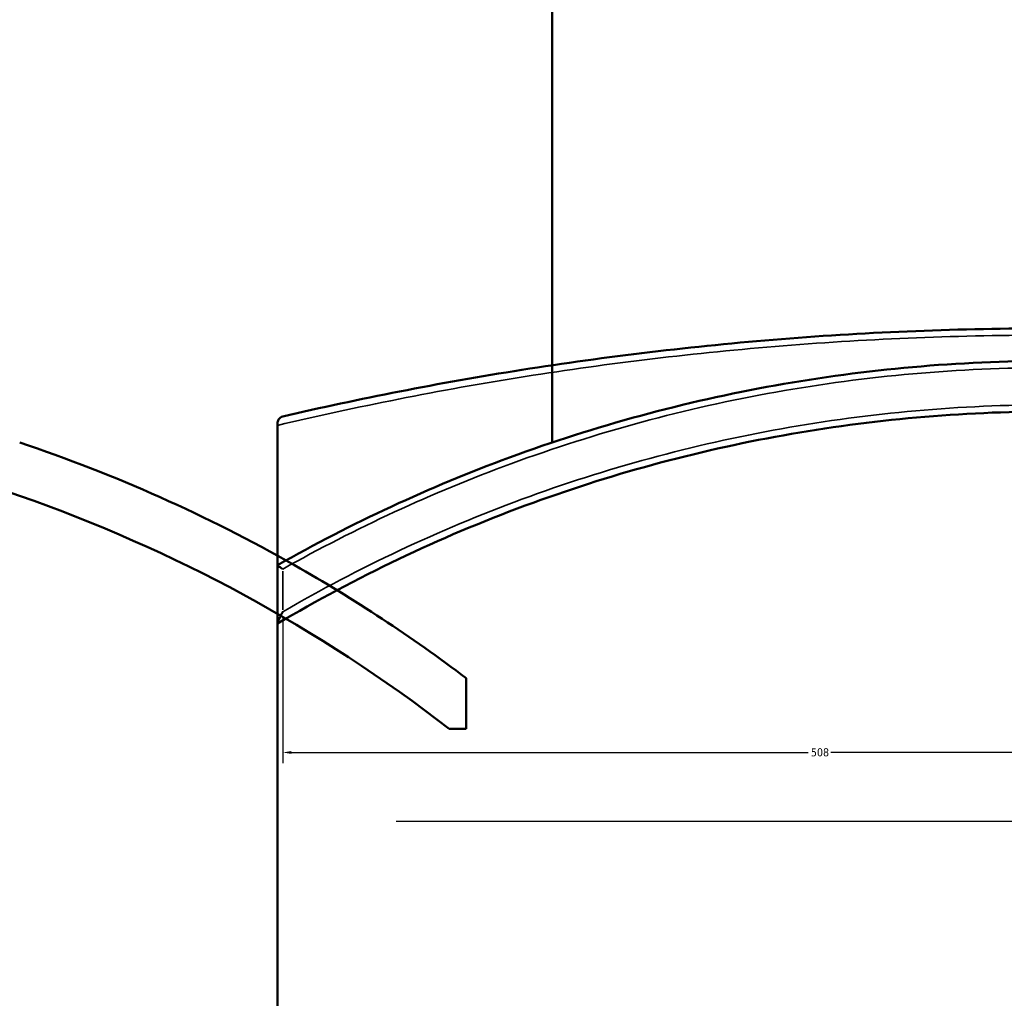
# Model space of a CAD drawing. Header units: millimetres. Extents: x -634 to 1182, y -305 to 938.
# Tile 6 of 13: x 135 to 427, y 26 to 316. Entities that reach past the tile are written whole.
import ezdxf

# ---------------------------------------------------------------- set-up
doc = ezdxf.new("R2010")
doc.units = ezdxf.units.MM
for name, color, linetype, lineweight in [('Dimension (ANSI)', 7, 'Continuous', 25), ('Sketch Geometry (ANSI)', 7, 'Continuous', 25), ('Visible (ANSI)', 7, 'Continuous', 50), ('Visible Narrow (ANSI)', 7, 'Continuous', 35)]:
    doc.layers.add(name, color=color, linetype=linetype, lineweight=lineweight)
doc.styles.add('Note Text (ANSI)', font='tahoma.ttf')
doc.dimstyles.new('Default - mm (ANSI)', dxfattribs={"dimtxt": 2.4, "dimasz": 2.5, "dimexe": 3.175, "dimexo": 1.6002, "dimgap": 0.8, "dimtad": 0, "dimtoh": 1, "dimdec": 0, "dimrnd": 1e-08, "dimzin": 4, "dimdsep": 46, "dimtxsty": 'Note Text (ANSI)', "dimcen": 0.09, "dimdle": 10, "dimclrd": 256, "dimclre": 256, "dimclrt": 5, "dimadec": 1, "dimazin": 1, "dimtfac": 1.27, "dimtofl": 0, "dimtmove": 0, "dimatfit": 3, "dimfxl": 1, "dimtolj": 1, "dimtzin": 4, "dimlwd": -1, "dimlwe": -1, "dimarcsym": 0})

# ---------------------------------------------------------------- blocks, each defined once
blk = doc.blocks.new('*D6')
at = {"layer": 'Defpoints', "color": 0, "transparency": 16777216}
for p in [(213.03, 140.43), (721.48, 105.72), (721.48, 98.69)]:
    blk.add_point(p, dxfattribs=at)
at = {"layer": 'Dimension (ANSI)', "transparency": 16777216}
for p, q in [((213.03, 138.83), (213.03, 95.52)), ((721.48, 104.12), (721.48, 95.52)), ((215.53, 98.69), (368.89, 98.69)), ((718.98, 98.69), (375.58, 98.69))]:
    blk.add_line(p, q, dxfattribs=at)
for points in [[(215.53, 99.11), (215.53, 98.28), (213.03, 98.69)], [(718.98, 99.11), (718.98, 98.28), (721.48, 98.69)]]:
    blk.add_solid(points, dxfattribs=at)
at = {"layer": 'Dimension (ANSI)', "color": 5, "transparency": 16777216, "insert": (369.69, 99.95), "char_height": 2.4, "attachment_point": 1, "style": 'Note Text (ANSI)'}
blk.add_mtext('\\A1;508', dxfattribs=at)

msp = doc.modelspace()

# ---------------------------------------------------------------- linework, layer by layer
at = {"layer": 'Sketch Geometry (ANSI)'}
msp.add_line((246.63, 78.35), (666.43, 78.35), dxfattribs=at)
at = {"layer": 'Visible (ANSI)'}
for p, q in [((292.98, 190.67), (292.98, 394.85)), ((211.48, 196.43), (211.48, 195.73)), ((211.48, -276.69), (211.48, 195.73)), ((211.48, 154.27), (211.48, 154.26)), ((211.48, 154.26), (211.48, 137.07)), ((211.48, 137.07), (211.48, 136.93)), ((267.47, 105.72), (267.47, 120.72)), ((262.39, 105.72), (267.47, 105.72))]:
    msp.add_line(p, q, dxfattribs=at)
for radius, start, end in [(450, 52.2625, 89.3379), (465, 60.4259, 71.4411), (465, 52.8987, 60.4259)]:
    msp.add_arc((-13.03, -250.15), radius, start, end, dxfattribs=at)
for points, knots in [([(668.94, 198.38), (646.42, 203.61), (622.67, 208.31), (573.12, 216.13), (547.3, 219.24), (494.64, 223.44), (467.81, 224.52), (440.98, 224.52), (414.15, 224.52), (387.33, 223.44), (334.67, 219.24), (308.85, 216.13), (259.29, 208.31), (235.55, 203.61), (213.03, 198.38)], [6.355541, 6.355541, 6.355541, 6.355541, 14.312437, 14.312437, 22.344857, 22.344857, 30.377282, 30.377282, 30.377282, 38.409707, 38.409707, 46.442128, 46.442128, 54.399352, 54.399352, 54.399352, 54.399352]), ([(669.47, 154.85), (647.84, 167.05), (625.15, 177.56), (576.18, 195.59), (549.76, 202.78), (495.88, 212.41), (468.43, 214.85), (440.98, 214.85), (413.53, 214.85), (386.08, 212.41), (332.21, 202.78), (305.78, 195.59), (256.45, 177.43), (233.41, 166.72), (211.48, 154.27)], [-49.236638, -49.236638, -49.236638, -49.236638, -41.670967, -41.670967, -33.471358, -33.471358, -25.271745, -25.271745, -25.271745, -17.072132, -17.072132, -8.872524, -8.872524, -1.188094, -1.188094, -1.188094, -1.188094]), ([(211.48, 136.93), (234.75, 150.72), (259.36, 162.48), (309.69, 181.08), (335.35, 188.09), (387.67, 197.47), (414.33, 199.85), (440.98, 199.85), (467.64, 199.85), (494.29, 197.47), (546.62, 188.09), (572.27, 181.08), (621.51, 162.88), (645.1, 151.73), (667.48, 138.7)], [-54.756723, -54.756723, -54.756723, -54.756723, -46.442128, -46.442128, -38.409707, -38.409707, -30.377282, -30.377282, -30.377282, -22.344857, -22.344857, -14.312437, -14.312437, -6.355541, -6.355541, -6.355541, -6.355541]), ([(211.48, 196.43), (211.48, 196.59), (211.5, 196.74), (211.58, 197.08), (211.66, 197.27), (211.9, 197.68), (212.08, 197.88), (212.52, 198.21), (212.77, 198.32), (213.03, 198.38), (213.03, 198.38), (213.03, 198.38)], [-0.5022975, -0.5022975, -0.5022975, -0.5022975, -0.4239796, -0.4239796, -0.3077725, -0.3077725, -0.1558925, -0.1558925, 0, 0, 0.0012566, 0.0012566, 0.0012566, 0.0012566]), ([(213.03, 153.11), (213.03, 153.11), (213.03, 153.11), (212.82, 153.23), (212.63, 153.36), (212.27, 153.59), (212.11, 153.7), (211.81, 153.92), (211.68, 154.02), (211.52, 154.17), (211.48, 154.23), (211.48, 154.26)], [-0.2938988, -0.2938988, -0.2938988, -0.2938988, -0.2931667, -0.2931667, -0.2207851, -0.2207851, -0.1500967, -0.1500967, -0.0703912, -0.0703912, 0, 0, 0, 0]), ([(211.48, 137.07), (211.48, 137.13), (211.5, 137.23), (211.58, 137.49), (211.66, 137.69), (211.9, 138.26), (212.08, 138.64), (212.52, 139.51), (212.77, 139.97), (213.03, 140.42), (213.03, 140.42), (213.03, 140.43)], [-0.5022975, -0.5022975, -0.5022975, -0.5022975, -0.4239796, -0.4239796, -0.3077725, -0.3077725, -0.1558925, -0.1558925, 0, 0, 0.0012566, 0.0012566, 0.0012566, 0.0012566])]:
    msp.add_open_spline(points, degree=3, knots=knots, dxfattribs=at)
at = {"layer": 'Visible Narrow (ANSI)'}
msp.add_line((213.03, 141.06), (213.03, 152.47), dxfattribs=at)
for points, knots in [([(211.48, 195.73), (234.75, 201.23), (259.36, 206.17), (309.69, 214.15), (335.35, 217.25), (387.67, 221.44), (414.33, 222.52), (440.98, 222.52), (467.64, 222.52), (494.29, 221.44), (546.62, 217.25), (572.27, 214.15), (621.51, 206.34), (645.1, 201.65), (667.48, 196.43)], [-54.756723, -54.756723, -54.756723, -54.756723, -46.442128, -46.442128, -38.409707, -38.409707, -30.377282, -30.377282, -30.377282, -22.344857, -22.344857, -14.312437, -14.312437, -6.355541, -6.355541, -6.355541, -6.355541]), ([(213.03, 153.11), (234.6, 165.25), (257.24, 175.72), (306.1, 193.67), (332.46, 200.83), (386.21, 210.42), (413.6, 212.85), (440.98, 212.85), (468.37, 212.85), (495.76, 210.42), (549.51, 200.83), (575.87, 193.67), (624.72, 175.72), (647.36, 165.25), (668.94, 153.11)], [1.306852, 1.306852, 1.306852, 1.306852, 8.872524, 8.872524, 17.072132, 17.072132, 25.271745, 25.271745, 25.271745, 33.471358, 33.471358, 41.670967, 41.670967, 49.236638, 49.236638, 49.236638, 49.236638]), ([(668.94, 140.43), (646.42, 153.52), (622.67, 164.72), (573.12, 183), (547.3, 190.03), (494.64, 199.46), (467.81, 201.85), (440.98, 201.85), (414.15, 201.85), (387.33, 199.46), (334.67, 190.03), (308.85, 183), (259.29, 164.72), (235.55, 153.52), (213.03, 140.43)], [6.355541, 6.355541, 6.355541, 6.355541, 14.312437, 14.312437, 22.344857, 22.344857, 30.377282, 30.377282, 30.377282, 38.409707, 38.409707, 46.442128, 46.442128, 54.399352, 54.399352, 54.399352, 54.399352])]:
    msp.add_open_spline(points, degree=3, knots=knots, dxfattribs=at)

# ---------------------------------------------------------------- dimensions: what is measured, and where the dimension line sits
at = {"layer": 'Dimension (ANSI)'}
dim = msp.add_linear_dim(base=(721.48, 98.69), p1=(213.03, 140.43), p2=(721.48, 105.72), angle=180, dimstyle='Default - mm (ANSI)', override={"dimgap": 0.8, "dimtoh": 0, "dimdec": 0, "dimtol": 0, "dimlim": 0, "dimtp": 0, "dimtm": 0, "dimtdec": 2, "dimatfit": 1}, dxfattribs=at)
dim.commit()
dim.dimension.update_dxf_attribs({"geometry": '*D6', "text_midpoint": (372.23, 98.69), "dimtype": 160})

doc.saveas('drawing.dxf')
